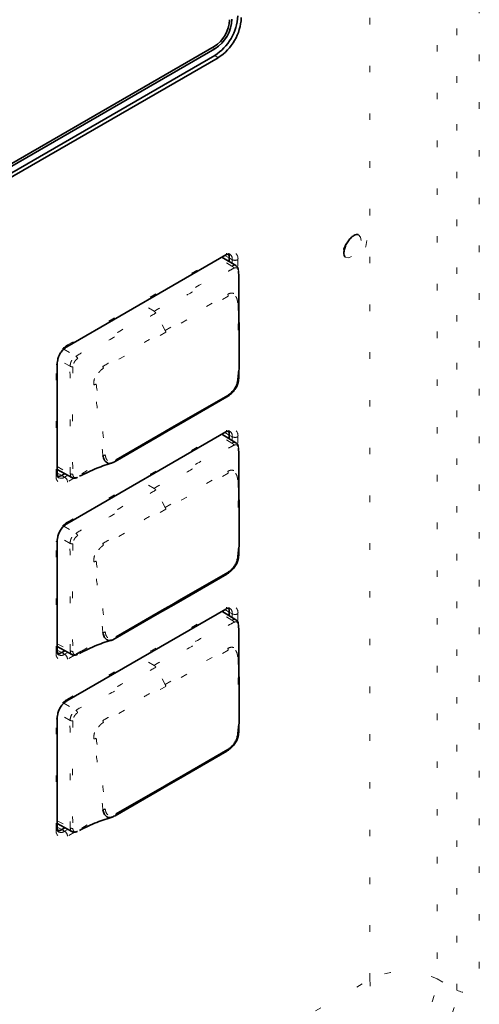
# Model space of a CAD drawing. Header units: millimetres. Extents: x 0 to 1118, y 0 to 864.
# Tile 101 of 250: x 236 to 243, y 651 to 666. Entities that reach past the tile are written whole.
import ezdxf

# ---------------------------------------------------------------- set-up
doc = ezdxf.new("R2010")
doc.units = ezdxf.units.MM
doc.linetypes.add('DOT2', pattern=[0.635, 0, -0.635])

msp = doc.modelspace()

# ---------------------------------------------------------------- linework, layer by layer
at = {"color": 7, "linetype": 'DOT2', "lineweight": 18}
for p, q in [((242.221, 683.242), (242.221, 651.229)), ((242.521, 651.056), (242.521, 683.092)), ((242.868, 683.096), (242.868, 651.06)), ((241.179, 651.219), (241.179, 682.852)), ((238.756, 665.563), (238.793, 665.543)), ((238.793, 665.441), (238.846, 665.408)), ((236.525, 660.987), (238.975, 662.401)), ((239.058, 662.2), (238.864, 662.316)), ((238.949, 662.365), (239.017, 662.325)), ((239.017, 662.325), (239.062, 662.299)), ((239.062, 662.242), (239.062, 662.299)), ((239.15, 662.3), (239.15, 662.168)), ((239.001, 661.738), (238.039, 661.183)), ((237.858, 661.505), (237.662, 661.622)), ((238.03, 661.211), (237.884, 661.477)), ((238.039, 661.183), (237.077, 660.628)), ((236.468, 660.923), (236.654, 660.812)), ((236.565, 660.659), (236.376, 660.764)), ((236.35, 658.977), (236.35, 660.683)), ((236.525, 658.261), (238.975, 659.676)), ((239.058, 659.475), (238.864, 659.591)), ((238.949, 659.64), (239.017, 659.6)), ((239.017, 659.6), (239.062, 659.574)), ((239.062, 659.516), (239.062, 659.574)), ((239.15, 659.575), (239.15, 659.443)), ((236.368, 659.115), (236.567, 659.004)), ((236.368, 659.017), (236.436, 658.978)), ((236.436, 658.978), (236.481, 658.952)), ((236.481, 658.952), (236.531, 658.98)), ((236.634, 658.939), (236.525, 658.876)), ((236.83, 659.052), (236.658, 658.952)), ((239.001, 659.013), (238.039, 658.458)), ((237.858, 658.779), (237.662, 658.897)), ((238.03, 658.486), (237.884, 658.752)), ((238.039, 658.458), (237.077, 657.902)), ((236.468, 658.198), (236.654, 658.087)), ((236.565, 657.933), (236.376, 658.039)), ((236.35, 656.251), (236.35, 657.958)), ((236.525, 655.536), (238.975, 656.951)), ((239.058, 656.75), (238.864, 656.866)), ((238.949, 656.915), (239.017, 656.874)), ((239.017, 656.874), (239.062, 656.849)), ((239.062, 656.791), (239.062, 656.849)), ((239.15, 656.849), (239.15, 656.718)), ((236.368, 656.389), (236.567, 656.279)), ((236.368, 656.291), (236.436, 656.253)), ((236.436, 656.253), (236.481, 656.226)), ((236.481, 656.226), (236.531, 656.255)), ((236.634, 656.213), (236.525, 656.15)), ((236.826, 656.324), (236.658, 656.227)), ((239.001, 656.288), (238.039, 655.732)), ((237.858, 656.054), (237.662, 656.172)), ((238.03, 655.761), (237.884, 656.027)), ((238.039, 655.732), (237.077, 655.177)), ((236.468, 655.473), (236.654, 655.362)), ((236.565, 655.208), (236.376, 655.314)), ((236.35, 653.526), (236.35, 655.233)), ((236.368, 653.664), (236.567, 653.554)), ((236.83, 653.601), (236.658, 653.502)), ((236.368, 653.566), (236.436, 653.528)), ((236.436, 653.528), (236.481, 653.501)), ((236.481, 653.501), (236.531, 653.53)), ((236.634, 653.488), (236.525, 653.425)), ((216.79, 637.14), (241.179, 651.219)), ((242.221, 651.229), (242.521, 651.056))]:
    msp.add_line(p, q, dxfattribs=at)
at = {"color": 7, "linetype": 'Continuous', "lineweight": 35}
for p, q in [((218.716, 653.994), (238.784, 665.579)), ((218.71, 653.95), (238.793, 665.543)), ((218.71, 653.848), (238.793, 665.441)), ((218.763, 653.815), (238.846, 665.408)), ((236.512, 660.958), (238.962, 662.372)), ((239.12, 662.207), (238.903, 662.338)), ((239.017, 662.269), (239.017, 662.325)), ((236.368, 659.002), (236.368, 660.709)), ((236.512, 658.233), (238.962, 659.647)), ((239.12, 659.482), (238.903, 659.613)), ((239.017, 659.544), (239.017, 659.6)), ((236.368, 659.07), (236.592, 658.947)), ((236.436, 658.978), (236.484, 659.006)), ((236.368, 656.277), (236.368, 657.983)), ((236.512, 655.508), (238.962, 656.922)), ((239.12, 656.756), (238.903, 656.888)), ((239.017, 656.819), (239.017, 656.874)), ((236.368, 656.345), (236.592, 656.222)), ((236.436, 656.253), (236.484, 656.281)), ((236.368, 653.552), (236.368, 655.258)), ((236.368, 653.62), (236.592, 653.497)), ((236.436, 653.528), (236.484, 653.556))]:
    msp.add_line(p, q, dxfattribs=at)
at = {"color": 7, "linetype": 'DOT2', "lineweight": 18, "flags": 128}
for points in [[(241.135, 662.592), (241.121, 662.502), (241.08, 662.41), (241.02, 662.329), (240.949, 662.271), (240.878, 662.247), (240.818, 662.258), (240.778, 662.305), (240.764, 662.378), (240.778, 662.468), (240.818, 662.561), (240.878, 662.642), (240.949, 662.699), (241.02, 662.724), (241.08, 662.712), (241.121, 662.666), (241.135, 662.592)], [(240.804, 662.339), (240.806, 662.338), (240.852, 662.329), (240.906, 662.348), (240.96, 662.391), (241.006, 662.453), (241.036, 662.523), (241.047, 662.592)], [(241.047, 662.592), (241.036, 662.648), (241.006, 662.683), (241.004, 662.684)], [(238.03, 661.211), (238.241, 661.333), (238.992, 661.767)], [(236.601, 658.944), (236.582, 658.955), (236.57, 658.98), (236.567, 659.004), (236.567, 659.004), (236.567, 659.004)], [(238.03, 658.486), (238.241, 658.608), (238.992, 659.041)], [(236.601, 656.219), (236.582, 656.23), (236.57, 656.255), (236.567, 656.279), (236.567, 656.279), (236.567, 656.279)], [(238.03, 655.761), (238.241, 655.882), (238.992, 656.316)], [(236.601, 653.494), (236.582, 653.504), (236.57, 653.53), (236.567, 653.554), (236.567, 653.554), (236.567, 653.554)]]:
    msp.add_lwpolyline(points, dxfattribs=at)
at = {"color": 7, "linetype": 'Continuous', "lineweight": 35, "flags": 128}
for points in [[(238.979, 660.186), (238.234, 659.755), (238.118, 659.688)], [(238.133, 659.715), (238.249, 659.781), (238.994, 660.211)], [(238.118, 659.688), (237.907, 659.567), (237.257, 659.191)], [(237.273, 659.218), (238.018, 659.648), (238.133, 659.715)], [(238.979, 657.46), (238.234, 657.03), (238.118, 656.963)], [(238.133, 656.989), (238.249, 657.056), (238.994, 657.486)], [(238.118, 656.963), (237.907, 656.841), (237.257, 656.466)], [(237.273, 656.493), (238.018, 656.923), (238.133, 656.989)], [(236.737, 656.271), (236.658, 656.228), (236.658, 656.228), (236.658, 656.228)], [(238.979, 654.735), (238.234, 654.305), (238.118, 654.238)], [(238.133, 654.264), (238.249, 654.331), (238.994, 654.761)], [(238.118, 654.238), (237.907, 654.116), (237.257, 653.741)], [(237.273, 653.768), (238.018, 654.197), (238.133, 654.264)]]:
    msp.add_lwpolyline(points, dxfattribs=at)
at = {"color": 7, "linetype": 'Continuous', "lineweight": 35}
for centre, radius, start, end in [((238.379, 666.088), 0.768, 302.6055, 357.3945), ((238.504, 666.016), 0.519, 302.6055, 357.3945), ((238.483, 666.029), 0.576, 302.6055, 357.3945), ((238.43, 666.059), 0.772, 302.6055, 357.3945), ((238.905, 662.33), 0.112, 357.4186, 31.4753), ((238.972, 660.206), 0.0219, 288.122, 12.8336), ((238.111, 659.71), 0.0232, 288.3582, 10.5008), ((238.905, 659.605), 0.112, 357.4186, 31.4753), ((237.249, 659.214), 0.0245, 288.5055, 8.2846), ((236.376, 659.073), 0.112, 268.6505, 302.5683), ((238.972, 657.481), 0.0219, 288.122, 12.8336), ((238.111, 656.985), 0.0232, 288.3582, 10.5008), ((238.905, 656.879), 0.112, 357.4186, 31.4753), ((237.249, 656.489), 0.0245, 288.5055, 8.2846), ((236.376, 656.348), 0.112, 268.6505, 302.5683), ((238.972, 654.756), 0.0219, 288.122, 12.8336), ((238.111, 654.26), 0.0232, 288.3582, 10.5008), ((237.249, 653.764), 0.0245, 288.5055, 8.2846), ((236.376, 653.623), 0.112, 268.6505, 302.5683)]:
    msp.add_arc(centre, radius, start, end, dxfattribs=at)
at = {"color": 7, "linetype": 'DOT2', "lineweight": 18}
for centre, radius, start, end in [((238.945, 662.397), 0.03, 304.1262, 7.186), ((239.043, 662.317), 0.108, 350.786, 129.2033), ((238.975, 662.311), 0.0881, 352.5736, 57.6681), ((239.106, 662.385), 0.0963, 243.2338, 297.3435), ((239.027, 662.136), 0.0712, 27.3679, 64.0079), ((238.927, 661.732), 0.0742, 4.6937, 27.8994), ((239.136, 661.663), 0.0233, 290.3759, 349.2768), ((237.819, 661.443), 0.0735, 27.6899, 57.2213), ((237.964, 661.174), 0.0752, 6.6885, 29.427), ((236.73, 660.666), 0.381, 122.6055, 177.3945), ((236.495, 660.983), 0.03, 304.0081, 7.1978), ((236.602, 660.738), 0.0901, 27.2139, 54.9506), ((236.338, 660.711), 0.03, 292.803, 355.9331), ((236.604, 660.741), 0.0913, 244.4585, 272.2349), ((237.002, 660.616), 0.0763, 8.7451, 31.004), ((239.144, 660.497), 0.0205, 285.9935, 351.4531), ((236.925, 660.454), 0.0808, 274.6406, 300.6601), ((238.945, 659.672), 0.03, 304.1262, 7.186), ((239.043, 659.592), 0.108, 350.786, 129.2033), ((238.975, 659.586), 0.0881, 352.5736, 57.6681), ((239.106, 659.66), 0.0963, 243.2338, 297.3435), ((239.027, 659.411), 0.0712, 27.3679, 64.0079), ((237.065, 659.357), 0.0727, 274.1354, 303.8123), ((236.456, 658.959), 0.108, 170.786, 309.2033), ((236.338, 659.004), 0.03, 292.8092, 355.8707), ((236.427, 659.025), 0.0907, 243.775, 306.4075), ((236.429, 658.871), 0.0963, 2.6523, 56.7703), ((236.598, 659.062), 0.0653, 241.9549, 276.9751), ((238.927, 659.007), 0.0742, 4.6937, 27.8994), ((239.136, 658.938), 0.0233, 290.3759, 349.2768), ((237.819, 658.718), 0.0735, 27.6899, 57.2213), ((237.964, 658.449), 0.0752, 6.6885, 29.427), ((236.73, 657.941), 0.381, 122.6055, 177.3945), ((236.495, 658.258), 0.03, 304.0081, 7.1978), ((236.602, 658.013), 0.0901, 27.2139, 54.9506), ((236.338, 657.986), 0.03, 292.803, 355.9331), ((236.604, 658.016), 0.0913, 244.4585, 272.2349), ((237.002, 657.891), 0.0763, 8.7451, 31.004), ((239.144, 657.771), 0.0205, 285.9935, 351.4531), ((236.925, 657.729), 0.0808, 274.6406, 300.6601), ((238.945, 656.947), 0.03, 304.1262, 7.186), ((239.043, 656.867), 0.108, 350.786, 129.2033), ((238.975, 656.86), 0.0881, 352.5736, 57.6681), ((239.106, 656.935), 0.0963, 243.2338, 297.3435), ((239.027, 656.686), 0.0712, 27.3679, 64.0079), ((237.065, 656.632), 0.0727, 274.1354, 303.8123), ((236.456, 656.234), 0.108, 170.786, 309.2033), ((236.338, 656.279), 0.03, 292.8092, 355.8707), ((236.427, 656.299), 0.0907, 243.775, 306.4075), ((236.429, 656.146), 0.0963, 2.6523, 56.7703), ((236.598, 656.336), 0.0653, 241.9549, 276.9751), ((238.927, 656.282), 0.0742, 4.6937, 27.8994), ((239.136, 656.213), 0.0233, 290.3759, 349.2768), ((237.819, 655.992), 0.0735, 27.6899, 57.2213), ((237.964, 655.724), 0.0752, 6.6885, 29.427), ((236.73, 655.215), 0.381, 122.6055, 177.3945), ((236.495, 655.532), 0.03, 304.0081, 7.1978), ((236.602, 655.288), 0.0901, 27.2139, 54.9506), ((236.338, 655.26), 0.03, 292.803, 355.9331), ((236.604, 655.291), 0.0913, 244.4585, 272.2349), ((237.002, 655.166), 0.0763, 8.7451, 31.004), ((239.144, 655.046), 0.0205, 285.9935, 351.4531), ((236.925, 655.003), 0.0808, 274.6406, 300.6601), ((237.065, 653.907), 0.0727, 274.1354, 303.8123), ((236.456, 653.509), 0.108, 170.786, 309.2033), ((236.338, 653.554), 0.03, 292.8092, 355.8707), ((236.427, 653.574), 0.0907, 243.775, 306.4075), ((236.429, 653.421), 0.0963, 2.6523, 56.7703), ((236.598, 653.611), 0.0653, 241.9549, 276.9751), ((241.71, 650.189), 1.158, 63.854, 117.3007), ((242.336, 651.273), 1.158, 182.6952, 236.15), ((240.995, 651.325), 1.23, 304.4698, 355.5302), ((242.691, 651.403), 0.386, 243.854, 297.3007)]:
    msp.add_arc(centre, radius, start, end, dxfattribs=at)
for centre, major_axis, ratio, start_param, end_param in [((241.984, 650.754), (0.375, 0.65), 0.591978, 3.927517, 5.497096), ((242.16, 650.652), (0.5, 0.866), 0.578085, 3.927518, 5.497097)]:
    msp.add_ellipse(centre, major_axis=major_axis, ratio=ratio, start_param=start_param, end_param=end_param, dxfattribs=at)
at = {"color": 7, "linetype": 'Continuous', "lineweight": 35}
for points, knots in [([(240.805, 662.341), (240.801, 662.343), (240.792, 662.348), (240.781, 662.386), (240.784, 662.443), (240.803, 662.51), (240.839, 662.577), (240.886, 662.635), (240.936, 662.674), (240.979, 662.689), (240.997, 662.689), (241.002, 662.684), (241.004, 662.683)], [0, 0, 0, 0, 0.105937, 0.211066, 0.317434, 0.423328, 0.533549, 0.645437, 0.755042, 0.859306, 0.961296, 1, 1, 1, 1]), ([(238.962, 662.372), (238.973, 662.378), (238.998, 662.389), (239.016, 662.388), (239.02, 662.385), (239.022, 662.384)], [0, 0, 0, 0, 0.37034, 0.778522, 1, 1, 1, 1]), ([(239.156, 662.141), (239.154, 662.154), (239.152, 662.176), (239.135, 662.198), (239.122, 662.204), (239.119, 662.206)], [0, 0, 0, 0, 0.474153, 0.874021, 1, 1, 1, 1]), ([(239.164, 661.523), (239.164, 661.6), (239.165, 661.717), (239.162, 661.878), (239.165, 662.001), (239.161, 662.085), (239.159, 662.128)], [0, 0, 0, 0, 0.377261, 0.582723, 0.785209, 1, 1, 1, 1]), ([(239.158, 661.659), (239.162, 661.504), (239.169, 661.231), (239.17, 660.843), (239.166, 660.61), (239.165, 660.493)], [0, 0, 0, 0, 0.394267, 0.696552, 1, 1, 1, 1]), ([(239.168, 661.242), (239.167, 661.29), (239.165, 661.386), (239.164, 661.483), (239.164, 661.53)], [0, 0, 0, 0, 0.507341, 1, 1, 1, 1]), ([(236.368, 660.709), (236.369, 660.724), (236.371, 660.757), (236.392, 660.818), (236.426, 660.879), (236.47, 660.93), (236.499, 660.949), (236.512, 660.958)], [0, 0, 0, 0, 0.179018, 0.383947, 0.598034, 0.814408, 1, 1, 1, 1]), ([(239.165, 660.493), (239.162, 660.466), (239.158, 660.418), (239.133, 660.346), (239.092, 660.283), (239.053, 660.241), (239.014, 660.208), (238.995, 660.196), (238.979, 660.186)], [0, 0, 0, 0, 0.229046, 0.401207, 0.578038, 0.797363, 0.83357, 1, 1, 1, 1]), ([(238.994, 660.211), (239.007, 660.22), (239.041, 660.243), (239.086, 660.291), (239.123, 660.349), (239.144, 660.411), (239.148, 660.453), (239.15, 660.477)], [0, 0, 0, 0, 0.169426, 0.422531, 0.593644, 0.763575, 1, 1, 1, 1]), ([(238.962, 659.647), (238.973, 659.653), (238.998, 659.664), (239.016, 659.663), (239.02, 659.66), (239.022, 659.659)], [0, 0, 0, 0, 0.37034, 0.778522, 1, 1, 1, 1]), ([(239.156, 659.416), (239.154, 659.428), (239.152, 659.451), (239.135, 659.473), (239.122, 659.479), (239.119, 659.48)], [0, 0, 0, 0, 0.474153, 0.874021, 1, 1, 1, 1]), ([(239.164, 658.798), (239.164, 658.874), (239.165, 658.992), (239.162, 659.153), (239.165, 659.276), (239.161, 659.36), (239.159, 659.403)], [0, 0, 0, 0, 0.377261, 0.582723, 0.785209, 1, 1, 1, 1]), ([(237.257, 659.191), (237.233, 659.18), (237.193, 659.161), (237.154, 659.165), (237.132, 659.175), (237.112, 659.19), (237.083, 659.223), (237.075, 659.262), (237.07, 659.284)], [0, 0, 0, 0, 0.2569935, 0.4357527, 0.5183389, 0.6080514, 0.775867, 1, 1, 1, 1]), ([(236.71, 658.965), (236.799, 659.009), (236.973, 659.096), (237.144, 659.149), (237.227, 659.176)], [0, 0, 0, 0, 0.509921, 1, 1, 1, 1]), ([(236.388, 658.944), (236.386, 658.945), (236.381, 658.947), (236.371, 658.964), (236.369, 658.991), (236.368, 659.002)], [0, 0, 0, 0, 0.226707, 0.673216, 1, 1, 1, 1]), ([(236.593, 658.947), (236.6, 658.944), (236.615, 658.936), (236.642, 658.937), (236.664, 658.943), (236.675, 658.948), (236.681, 658.951)], [0, 0, 0, 0, 0.243566, 0.54885, 0.796402, 1, 1, 1, 1]), ([(239.158, 658.934), (239.162, 658.779), (239.169, 658.506), (239.17, 658.118), (239.166, 657.885), (239.165, 657.768)], [0, 0, 0, 0, 0.394267, 0.696552, 1, 1, 1, 1]), ([(239.168, 658.517), (239.167, 658.565), (239.165, 658.661), (239.164, 658.757), (239.164, 658.805)], [0, 0, 0, 0, 0.507341, 1, 1, 1, 1]), ([(236.368, 657.983), (236.369, 657.999), (236.371, 658.032), (236.392, 658.092), (236.426, 658.154), (236.47, 658.205), (236.499, 658.224), (236.512, 658.233)], [0, 0, 0, 0, 0.179018, 0.383947, 0.598034, 0.814408, 1, 1, 1, 1]), ([(239.165, 657.768), (239.162, 657.741), (239.158, 657.693), (239.133, 657.62), (239.092, 657.558), (239.053, 657.516), (239.014, 657.483), (238.995, 657.471), (238.979, 657.46)], [0, 0, 0, 0, 0.229046, 0.401207, 0.578038, 0.797363, 0.83357, 1, 1, 1, 1]), ([(238.994, 657.486), (239.007, 657.495), (239.041, 657.517), (239.086, 657.566), (239.123, 657.624), (239.144, 657.686), (239.148, 657.728), (239.15, 657.752)], [0, 0, 0, 0, 0.169426, 0.422531, 0.593644, 0.763575, 1, 1, 1, 1]), ([(238.962, 656.922), (238.973, 656.927), (238.998, 656.939), (239.016, 656.938), (239.02, 656.935), (239.022, 656.933)], [0, 0, 0, 0, 0.3703405, 0.7785215, 1, 1, 1, 1]), ([(239.156, 656.691), (239.154, 656.703), (239.152, 656.726), (239.135, 656.748), (239.122, 656.754), (239.119, 656.755)], [0, 0, 0, 0, 0.474153, 0.874021, 1, 1, 1, 1]), ([(239.164, 656.073), (239.164, 656.149), (239.165, 656.267), (239.162, 656.427), (239.165, 656.551), (239.161, 656.635), (239.159, 656.678)], [0, 0, 0, 0, 0.377261, 0.582723, 0.785209, 1, 1, 1, 1]), ([(237.257, 656.466), (237.233, 656.455), (237.193, 656.436), (237.154, 656.44), (237.132, 656.449), (237.112, 656.465), (237.083, 656.497), (237.075, 656.537), (237.07, 656.559)], [0, 0, 0, 0, 0.2569935, 0.4357527, 0.5183389, 0.6080514, 0.775867, 1, 1, 1, 1]), ([(236.71, 656.24), (236.799, 656.284), (236.973, 656.371), (237.144, 656.424), (237.227, 656.45)], [0, 0, 0, 0, 0.509921, 1, 1, 1, 1]), ([(236.388, 656.219), (236.386, 656.22), (236.381, 656.222), (236.371, 656.239), (236.369, 656.266), (236.368, 656.277)], [0, 0, 0, 0, 0.226707, 0.673216, 1, 1, 1, 1]), ([(236.593, 656.222), (236.6, 656.218), (236.615, 656.211), (236.642, 656.212), (236.664, 656.218), (236.675, 656.223), (236.681, 656.226)], [0, 0, 0, 0, 0.243566, 0.54885, 0.796402, 1, 1, 1, 1]), ([(239.158, 656.208), (239.162, 656.054), (239.169, 655.781), (239.17, 655.393), (239.166, 655.16), (239.165, 655.043)], [0, 0, 0, 0, 0.394267, 0.696552, 1, 1, 1, 1]), ([(239.168, 655.791), (239.167, 655.84), (239.165, 655.936), (239.164, 656.032), (239.164, 656.08)], [0, 0, 0, 0, 0.507341, 1, 1, 1, 1]), ([(236.368, 655.258), (236.369, 655.274), (236.371, 655.306), (236.392, 655.367), (236.426, 655.428), (236.47, 655.479), (236.499, 655.499), (236.512, 655.508)], [0, 0, 0, 0, 0.179018, 0.383947, 0.598034, 0.814408, 1, 1, 1, 1]), ([(239.165, 655.043), (239.162, 655.016), (239.158, 654.968), (239.133, 654.895), (239.092, 654.832), (239.053, 654.791), (239.014, 654.758), (238.995, 654.745), (238.979, 654.735)], [0, 0, 0, 0, 0.229046, 0.401207, 0.578038, 0.797363, 0.83357, 1, 1, 1, 1]), ([(238.994, 654.761), (239.007, 654.77), (239.041, 654.792), (239.086, 654.841), (239.123, 654.898), (239.144, 654.961), (239.148, 655.002), (239.15, 655.026)], [0, 0, 0, 0, 0.169426, 0.422531, 0.593644, 0.763575, 1, 1, 1, 1]), ([(237.257, 653.741), (237.233, 653.73), (237.193, 653.711), (237.154, 653.715), (237.132, 653.724), (237.112, 653.74), (237.083, 653.772), (237.075, 653.812), (237.07, 653.834)], [0, 0, 0, 0, 0.2569935, 0.4357527, 0.5183389, 0.6080514, 0.775867, 1, 1, 1, 1]), ([(236.71, 653.515), (236.799, 653.559), (236.973, 653.645), (237.144, 653.699), (237.227, 653.725)], [0, 0, 0, 0, 0.509921, 1, 1, 1, 1]), ([(236.388, 653.494), (236.386, 653.495), (236.381, 653.497), (236.371, 653.513), (236.369, 653.54), (236.368, 653.552)], [0, 0, 0, 0, 0.2267066, 0.6732157, 1, 1, 1, 1]), ([(236.593, 653.497), (236.6, 653.493), (236.615, 653.486), (236.642, 653.487), (236.664, 653.493), (236.675, 653.498), (236.681, 653.5)], [0, 0, 0, 0, 0.243566, 0.54885, 0.796402, 1, 1, 1, 1])]:
    msp.add_open_spline(points, degree=3, knots=knots, dxfattribs=at)
at = {"color": 7, "linetype": 'DOT2', "lineweight": 18}
for points, knots in [([(237.858, 661.505), (237.99, 661.581), (238.254, 661.733), (238.568, 661.915), (238.809, 662.053), (238.943, 662.133), (239.033, 662.181), (239.058, 662.2), (239.058, 662.2)], [0, 0, 0, 0, 0.329148, 0.658296, 0.784897, 0.928025, 0.999991, 1, 1, 1, 1]), ([(239.09, 662.169), (239.06, 662.153), (238.972, 662.106), (238.827, 662.021), (238.598, 661.889), (238.311, 661.724), (238.054, 661.575), (237.912, 661.493), (237.884, 661.477)], [0, 0, 0, 0, 0.075739, 0.217696, 0.360252, 0.645411, 0.930556, 1, 1, 1, 1]), ([(239.058, 662.2), (239.058, 662.2), (239.065, 662.205), (239.081, 662.212), (239.104, 662.215), (239.115, 662.208), (239.119, 662.205)], [0, 0, 0, 0, 0.0001504, 0.3148189, 0.7364465, 1, 1, 1, 1]), ([(239.159, 662.128), (239.158, 662.136), (239.155, 662.151), (239.144, 662.166), (239.127, 662.175), (239.107, 662.177), (239.095, 662.171), (239.09, 662.169)], [0, 0, 0, 0, 0.190909, 0.406669, 0.631062, 0.851531, 1, 1, 1, 1]), ([(238.992, 661.767), (239.009, 661.774), (239.042, 661.789), (239.082, 661.782), (239.111, 661.768), (239.134, 661.75), (239.148, 661.723), (239.156, 661.691), (239.157, 661.673), (239.158, 661.659)], [0, 0, 0, 0, 0.196953, 0.400474, 0.477525, 0.621985, 0.827103, 0.852197, 1, 1, 1, 1]), ([(239.144, 661.641), (239.143, 661.654), (239.14, 661.687), (239.124, 661.725), (239.104, 661.747), (239.079, 661.758), (239.045, 661.758), (239.015, 661.745), (239.001, 661.738)], [0, 0, 0, 0, 0.150039, 0.377629, 0.518715, 0.593819, 0.797701, 1, 1, 1, 1]), ([(239.15, 660.477), (239.152, 660.593), (239.156, 660.826), (239.154, 661.213), (239.148, 661.487), (239.144, 661.641)], [0, 0, 0, 0, 0.302974, 0.605825, 1, 1, 1, 1]), ([(236.654, 660.812), (236.654, 660.812), (236.724, 660.858), (236.924, 660.956), (237.255, 661.16), (237.588, 661.348), (237.789, 661.465), (237.858, 661.505)], [0, 0, 0, 0, 0.000009, 0.168619, 0.498292, 0.827436, 1, 1, 1, 1]), ([(237.884, 661.477), (237.813, 661.436), (237.612, 661.32), (237.279, 661.128), (236.949, 660.938), (236.75, 660.82), (236.682, 660.779)], [0, 0, 0, 0, 0.1755, 0.501918, 0.831626, 1, 1, 1, 1]), ([(237.067, 660.655), (237.102, 660.675), (237.208, 660.736), (237.384, 660.838), (237.597, 660.961), (237.812, 661.085), (237.957, 661.169), (238.03, 661.211)], [0, 0, 0, 0, 0.109645, 0.328736, 0.547827, 0.773914, 1, 1, 1, 1]), ([(236.565, 660.659), (236.565, 660.659), (236.566, 660.675), (236.569, 660.704), (236.586, 660.745), (236.609, 660.777), (236.633, 660.798), (236.649, 660.809), (236.654, 660.812), (236.654, 660.812)], [0, 0, 0, 0, 0.000077, 0.292145, 0.481329, 0.668501, 0.889292, 0.999923, 1, 1, 1, 1]), ([(236.682, 660.779), (236.678, 660.776), (236.664, 660.765), (236.645, 660.746), (236.628, 660.721), (236.614, 660.689), (236.611, 660.665), (236.608, 660.65)], [0, 0, 0, 0, 0.127496, 0.353035, 0.515865, 0.679688, 1, 1, 1, 1]), ([(236.567, 659.004), (236.567, 659.004), (236.561, 659.08), (236.572, 659.251), (236.567, 659.573), (236.565, 659.964), (236.578, 660.359), (236.559, 660.576), (236.565, 660.659), (236.565, 660.659)], [0, 0, 0, 0, 0.000007, 0.149192, 0.296265, 0.589843, 0.860506, 0.999993, 1, 1, 1, 1]), ([(236.608, 660.65), (236.607, 660.573), (236.604, 660.346), (236.603, 659.958), (236.603, 659.566), (236.603, 659.241), (236.605, 659.078), (236.606, 658.997)], [0, 0, 0, 0, 0.138888, 0.409935, 0.703873, 0.851045, 1, 1, 1, 1]), ([(236.932, 660.373), (236.931, 660.397), (236.929, 660.441), (236.949, 660.493), (236.969, 660.535), (236.991, 660.578), (237.025, 660.627), (237.055, 660.647), (237.067, 660.655)], [0, 0, 0, 0, 0.236036, 0.426179, 0.477737, 0.637251, 0.844602, 1, 1, 1, 1]), ([(237.077, 660.628), (237.066, 660.62), (237.04, 660.602), (237.006, 660.564), (236.976, 660.51), (236.962, 660.447), (236.965, 660.405), (236.966, 660.384)], [0, 0, 0, 0, 0.1606485, 0.3690054, 0.5241269, 0.7628736, 1, 1, 1, 1]), ([(237.07, 659.284), (237.059, 659.394), (237.034, 659.628), (236.988, 659.991), (236.95, 660.246), (236.932, 660.373)], [0, 0, 0, 0, 0.306049, 0.652529, 1, 1, 1, 1]), ([(236.966, 660.384), (236.986, 660.257), (237.024, 660.003), (237.07, 659.64), (237.094, 659.406), (237.105, 659.297)], [0, 0, 0, 0, 0.347304, 0.694424, 1, 1, 1, 1]), ([(237.858, 658.779), (237.99, 658.856), (238.254, 659.008), (238.568, 659.19), (238.809, 659.328), (238.943, 659.408), (239.033, 659.456), (239.058, 659.475), (239.058, 659.475)], [0, 0, 0, 0, 0.329148, 0.658296, 0.784897, 0.928025, 0.999991, 1, 1, 1, 1]), ([(239.09, 659.444), (239.06, 659.427), (238.972, 659.381), (238.827, 659.296), (238.598, 659.164), (238.311, 658.999), (238.054, 658.85), (237.912, 658.768), (237.884, 658.752)], [0, 0, 0, 0, 0.075739, 0.217696, 0.360252, 0.645411, 0.930556, 1, 1, 1, 1]), ([(239.058, 659.475), (239.058, 659.475), (239.065, 659.48), (239.081, 659.487), (239.104, 659.49), (239.115, 659.483), (239.119, 659.48)], [0, 0, 0, 0, 0.0001504, 0.3148189, 0.7364465, 1, 1, 1, 1]), ([(239.159, 659.403), (239.158, 659.41), (239.155, 659.426), (239.144, 659.441), (239.127, 659.45), (239.107, 659.451), (239.095, 659.446), (239.09, 659.444)], [0, 0, 0, 0, 0.190909, 0.406669, 0.631062, 0.851531, 1, 1, 1, 1]), ([(237.105, 659.297), (237.109, 659.276), (237.115, 659.242), (237.136, 659.211), (237.165, 659.193), (237.21, 659.189), (237.252, 659.208), (237.273, 659.218)], [0, 0, 0, 0, 0.2314652, 0.3974126, 0.481538, 0.7415698, 1, 1, 1, 1]), ([(238.992, 659.041), (239.009, 659.049), (239.042, 659.064), (239.082, 659.056), (239.111, 659.043), (239.134, 659.025), (239.148, 658.998), (239.156, 658.966), (239.157, 658.948), (239.158, 658.934)], [0, 0, 0, 0, 0.196953, 0.400474, 0.477525, 0.621985, 0.827103, 0.852197, 1, 1, 1, 1]), ([(236.606, 658.997), (236.607, 658.989), (236.61, 658.973), (236.62, 658.954), (236.636, 658.944), (236.657, 658.942), (236.673, 658.948), (236.681, 658.951)], [0, 0, 0, 0, 0.189123, 0.39968, 0.5988293, 0.7719569, 1, 1, 1, 1]), ([(239.144, 658.916), (239.143, 658.929), (239.14, 658.962), (239.124, 658.999), (239.104, 659.022), (239.079, 659.033), (239.045, 659.033), (239.015, 659.02), (239.001, 659.013)], [0, 0, 0, 0, 0.150039, 0.377629, 0.518715, 0.593819, 0.797701, 1, 1, 1, 1]), ([(239.15, 657.752), (239.152, 657.868), (239.156, 658.1), (239.154, 658.488), (239.148, 658.761), (239.144, 658.916)], [0, 0, 0, 0, 0.302974, 0.605825, 1, 1, 1, 1]), ([(236.654, 658.087), (236.654, 658.087), (236.724, 658.133), (236.924, 658.23), (237.255, 658.434), (237.588, 658.623), (237.789, 658.739), (237.858, 658.779)], [0, 0, 0, 0, 0.000009, 0.168619, 0.498292, 0.827436, 1, 1, 1, 1]), ([(237.884, 658.752), (237.813, 658.711), (237.612, 658.595), (237.279, 658.403), (236.949, 658.213), (236.75, 658.094), (236.682, 658.054)], [0, 0, 0, 0, 0.1755, 0.501918, 0.831626, 1, 1, 1, 1]), ([(237.067, 657.93), (237.102, 657.95), (237.208, 658.011), (237.384, 658.113), (237.597, 658.236), (237.812, 658.36), (237.957, 658.444), (238.03, 658.486)], [0, 0, 0, 0, 0.109645, 0.328736, 0.547827, 0.773914, 1, 1, 1, 1]), ([(236.565, 657.933), (236.565, 657.933), (236.566, 657.95), (236.569, 657.979), (236.586, 658.02), (236.609, 658.052), (236.633, 658.072), (236.649, 658.083), (236.654, 658.087), (236.654, 658.087)], [0, 0, 0, 0, 0.000077, 0.292145, 0.481329, 0.668501, 0.889292, 0.999923, 1, 1, 1, 1]), ([(236.682, 658.054), (236.678, 658.05), (236.664, 658.04), (236.645, 658.021), (236.628, 657.996), (236.614, 657.964), (236.611, 657.94), (236.608, 657.925)], [0, 0, 0, 0, 0.127496, 0.353035, 0.515865, 0.679688, 1, 1, 1, 1]), ([(236.567, 656.279), (236.567, 656.279), (236.561, 656.355), (236.572, 656.526), (236.567, 656.847), (236.565, 657.239), (236.578, 657.634), (236.559, 657.851), (236.565, 657.933), (236.565, 657.933)], [0, 0, 0, 0, 0.000007, 0.149192, 0.296265, 0.589843, 0.860506, 0.999993, 1, 1, 1, 1]), ([(236.608, 657.925), (236.607, 657.848), (236.604, 657.62), (236.603, 657.232), (236.603, 656.841), (236.603, 656.516), (236.605, 656.353), (236.606, 656.272)], [0, 0, 0, 0, 0.138888, 0.409935, 0.703873, 0.851045, 1, 1, 1, 1]), ([(236.932, 657.648), (236.931, 657.672), (236.929, 657.716), (236.949, 657.768), (236.969, 657.81), (236.991, 657.853), (237.025, 657.901), (237.055, 657.921), (237.067, 657.93)], [0, 0, 0, 0, 0.236036, 0.426179, 0.477737, 0.637251, 0.844602, 1, 1, 1, 1]), ([(237.077, 657.902), (237.066, 657.895), (237.04, 657.877), (237.006, 657.839), (236.976, 657.785), (236.962, 657.722), (236.965, 657.68), (236.966, 657.659)], [0, 0, 0, 0, 0.1606485, 0.3690054, 0.5241269, 0.7628736, 1, 1, 1, 1]), ([(237.07, 656.559), (237.059, 656.669), (237.034, 656.903), (236.988, 657.266), (236.95, 657.521), (236.932, 657.648)], [0, 0, 0, 0, 0.306049, 0.652529, 1, 1, 1, 1]), ([(236.966, 657.659), (236.986, 657.532), (237.024, 657.277), (237.07, 656.915), (237.094, 656.681), (237.105, 656.571)], [0, 0, 0, 0, 0.347304, 0.694424, 1, 1, 1, 1]), ([(237.858, 656.054), (237.99, 656.13), (238.254, 656.283), (238.568, 656.464), (238.809, 656.602), (238.943, 656.683), (239.033, 656.731), (239.058, 656.75), (239.058, 656.75)], [0, 0, 0, 0, 0.329148, 0.658296, 0.784897, 0.928025, 0.999991, 1, 1, 1, 1]), ([(239.09, 656.718), (239.06, 656.702), (238.972, 656.656), (238.827, 656.571), (238.598, 656.439), (238.311, 656.273), (238.054, 656.125), (237.912, 656.043), (237.884, 656.027)], [0, 0, 0, 0, 0.075739, 0.217696, 0.360252, 0.645411, 0.930556, 1, 1, 1, 1]), ([(239.058, 656.75), (239.058, 656.75), (239.065, 656.754), (239.081, 656.762), (239.104, 656.765), (239.115, 656.758), (239.119, 656.755)], [0, 0, 0, 0, 0.0001504, 0.3148189, 0.7364465, 1, 1, 1, 1]), ([(239.159, 656.678), (239.158, 656.685), (239.155, 656.701), (239.144, 656.715), (239.127, 656.724), (239.107, 656.726), (239.095, 656.721), (239.09, 656.718)], [0, 0, 0, 0, 0.190909, 0.406669, 0.631062, 0.851531, 1, 1, 1, 1]), ([(237.105, 656.571), (237.109, 656.551), (237.115, 656.516), (237.136, 656.486), (237.165, 656.468), (237.21, 656.464), (237.252, 656.483), (237.273, 656.493)], [0, 0, 0, 0, 0.2314652, 0.3974126, 0.481538, 0.7415698, 1, 1, 1, 1]), ([(238.992, 656.316), (239.009, 656.324), (239.042, 656.339), (239.082, 656.331), (239.111, 656.318), (239.134, 656.299), (239.148, 656.273), (239.156, 656.24), (239.157, 656.223), (239.158, 656.208)], [0, 0, 0, 0, 0.196953, 0.400474, 0.477525, 0.621985, 0.827103, 0.852197, 1, 1, 1, 1]), ([(236.606, 656.272), (236.607, 656.264), (236.61, 656.247), (236.62, 656.228), (236.636, 656.218), (236.657, 656.217), (236.673, 656.222), (236.681, 656.226)], [0, 0, 0, 0, 0.189123, 0.39968, 0.5988293, 0.7719569, 1, 1, 1, 1]), ([(239.144, 656.191), (239.143, 656.204), (239.14, 656.237), (239.124, 656.274), (239.104, 656.297), (239.079, 656.308), (239.045, 656.308), (239.015, 656.294), (239.001, 656.288)], [0, 0, 0, 0, 0.150039, 0.377629, 0.518715, 0.593819, 0.797701, 1, 1, 1, 1]), ([(239.15, 655.026), (239.152, 655.143), (239.156, 655.375), (239.154, 655.763), (239.148, 656.036), (239.144, 656.191)], [0, 0, 0, 0, 0.302974, 0.605825, 1, 1, 1, 1]), ([(236.654, 655.362), (236.654, 655.362), (236.724, 655.408), (236.924, 655.505), (237.255, 655.709), (237.588, 655.898), (237.789, 656.014), (237.858, 656.054)], [0, 0, 0, 0, 0.000009, 0.168619, 0.498292, 0.827436, 1, 1, 1, 1]), ([(237.884, 656.027), (237.813, 655.986), (237.612, 655.87), (237.279, 655.677), (236.949, 655.488), (236.75, 655.369), (236.682, 655.329)], [0, 0, 0, 0, 0.1755, 0.501918, 0.831626, 1, 1, 1, 1]), ([(237.067, 655.205), (237.102, 655.225), (237.208, 655.286), (237.384, 655.388), (237.597, 655.51), (237.812, 655.635), (237.957, 655.719), (238.03, 655.761)], [0, 0, 0, 0, 0.109645, 0.328736, 0.547827, 0.773914, 1, 1, 1, 1]), ([(236.565, 655.208), (236.565, 655.208), (236.566, 655.225), (236.569, 655.254), (236.586, 655.294), (236.609, 655.327), (236.633, 655.347), (236.649, 655.358), (236.654, 655.362), (236.654, 655.362)], [0, 0, 0, 0, 0.000077, 0.292145, 0.481329, 0.668501, 0.889292, 0.999923, 1, 1, 1, 1]), ([(236.682, 655.329), (236.678, 655.325), (236.664, 655.315), (236.645, 655.296), (236.628, 655.271), (236.614, 655.238), (236.611, 655.215), (236.608, 655.199)], [0, 0, 0, 0, 0.127496, 0.353035, 0.515865, 0.679688, 1, 1, 1, 1]), ([(236.567, 653.554), (236.567, 653.554), (236.561, 653.63), (236.572, 653.801), (236.567, 654.122), (236.565, 654.514), (236.578, 654.908), (236.559, 655.126), (236.565, 655.208), (236.565, 655.208)], [0, 0, 0, 0, 0.000007, 0.149192, 0.296265, 0.589843, 0.860506, 0.999993, 1, 1, 1, 1]), ([(236.608, 655.199), (236.607, 655.122), (236.604, 654.895), (236.603, 654.507), (236.603, 654.115), (236.603, 653.79), (236.605, 653.628), (236.606, 653.546)], [0, 0, 0, 0, 0.138888, 0.409935, 0.703873, 0.851045, 1, 1, 1, 1]), ([(236.932, 654.923), (236.931, 654.947), (236.929, 654.99), (236.949, 655.043), (236.969, 655.084), (236.991, 655.127), (237.025, 655.176), (237.055, 655.196), (237.067, 655.205)], [0, 0, 0, 0, 0.236036, 0.426179, 0.477737, 0.637251, 0.844602, 1, 1, 1, 1]), ([(237.077, 655.177), (237.066, 655.169), (237.04, 655.152), (237.006, 655.114), (236.976, 655.06), (236.962, 654.997), (236.965, 654.955), (236.966, 654.934)], [0, 0, 0, 0, 0.1606485, 0.3690054, 0.5241269, 0.7628736, 1, 1, 1, 1]), ([(237.07, 653.834), (237.059, 653.944), (237.034, 654.178), (236.988, 654.541), (236.95, 654.795), (236.932, 654.923)], [0, 0, 0, 0, 0.306049, 0.652529, 1, 1, 1, 1]), ([(236.966, 654.934), (236.986, 654.807), (237.024, 654.552), (237.07, 654.19), (237.094, 653.956), (237.105, 653.846)], [0, 0, 0, 0, 0.347304, 0.694424, 1, 1, 1, 1]), ([(237.105, 653.846), (237.109, 653.826), (237.115, 653.791), (237.136, 653.761), (237.165, 653.743), (237.21, 653.739), (237.252, 653.758), (237.273, 653.768)], [0, 0, 0, 0, 0.2314652, 0.3974126, 0.481538, 0.7415698, 1, 1, 1, 1]), ([(236.606, 653.546), (236.607, 653.539), (236.61, 653.522), (236.62, 653.503), (236.636, 653.493), (236.657, 653.491), (236.673, 653.497), (236.681, 653.5)], [0, 0, 0, 0, 0.189123, 0.39968, 0.5988293, 0.7719569, 1, 1, 1, 1])]:
    msp.add_open_spline(points, degree=3, knots=knots, dxfattribs=at)

doc.saveas('drawing.dxf')
